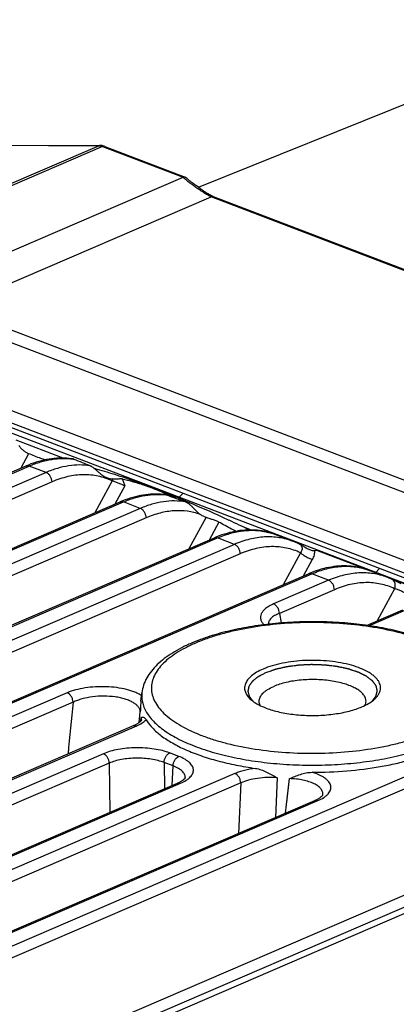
# Model space of a CAD drawing. Header units: millimetres. Extents: x 37 to 570, y 22 to 398.
# Tile 18 of 52: x 157 to 169, y 203 to 234. Entities that reach past the tile are written whole.
import ezdxf

# ---------------------------------------------------------------- set-up
doc = ezdxf.new("R2010")
doc.units = ezdxf.units.MM
doc.header["$LTSCALE"] = 32.67
doc.layers.add('00_COMPONENTS', color=7, linetype='CONTINUOUS')

msp = doc.modelspace()

# ---------------------------------------------------------------- linework, layer by layer
at = {"layer": '00_COMPONENTS', "color": 7}
for p, q in [((162.554, 228.464), (175.403, 233.644)), ((156.204, 229.772), (159.528, 229.756)), ((159.661, 229.73), (162.148, 228.781)), ((154.668, 225.582), (162.081, 228.774)), ((162.298, 228.654), (162.28, 228.669)), ((162.317, 228.64), (162.298, 228.654)), ((162.335, 228.625), (162.317, 228.64)), ((162.353, 228.611), (162.335, 228.625)), ((162.371, 228.598), (162.353, 228.611)), ((162.397, 228.578), (162.371, 228.598)), ((162.422, 228.559), (162.397, 228.578)), ((162.447, 228.541), (162.422, 228.559)), ((162.471, 228.523), (162.447, 228.541)), ((162.494, 228.506), (162.471, 228.523)), ((162.524, 228.485), (162.494, 228.506)), ((162.553, 228.464), (162.524, 228.485)), ((162.581, 228.444), (162.553, 228.464)), ((162.608, 228.426), (162.581, 228.444)), ((162.634, 228.408), (162.608, 228.426)), ((162.659, 228.391), (162.634, 228.408)), ((162.712, 228.355), (162.689, 228.37)), ((162.735, 228.34), (162.712, 228.355)), ((162.756, 228.326), (162.735, 228.34)), ((162.777, 228.312), (162.756, 228.326)), ((162.797, 228.299), (162.777, 228.312)), ((162.817, 228.287), (162.797, 228.299)), ((162.836, 228.275), (162.817, 228.287)), ((162.85, 228.266), (162.836, 228.275)), ((162.863, 228.258), (162.85, 228.266)), ((162.877, 228.25), (162.863, 228.258)), ((162.89, 228.242), (162.877, 228.25)), ((162.903, 228.234), (162.89, 228.242)), ((162.916, 228.227), (162.903, 228.234)), ((162.924, 228.222), (162.916, 228.227)), ((162.932, 228.217), (162.924, 228.222)), ((162.94, 228.213), (162.932, 228.217)), ((162.948, 228.209), (162.94, 228.213)), ((162.955, 228.204), (162.948, 228.209)), ((162.963, 228.2), (162.955, 228.204)), ((162.97, 228.197), (162.963, 228.2)), ((162.977, 228.193), (162.97, 228.197)), ((173.657, 217.215), (154.75, 224.436)), ((175.095, 214.032), (148.566, 224.163)), ((175.156, 213.846), (148.634, 223.975)), ((158.38, 220.097), (156.922, 220.653)), ((122.719, 204.994), (157.229, 219.854)), ((125.628, 203.884), (160.138, 218.743)), ((164.197, 217.875), (163.886, 217.994)), ((128.537, 202.773), (163.047, 217.632)), ((165.683, 217.433), (165.693, 217.429)), ((166.2, 217.249), (171.647, 215.169)), ((168.383, 216.415), (167.826, 216.628)), ((131.446, 201.662), (165.956, 216.521)), ((168.383, 216.415), (168.382, 216.415)), ((168.557, 216.339), (168.54, 216.347)), ((168.588, 216.324), (168.557, 216.339)), ((168.638, 216.3), (168.588, 216.324)), ((168.816, 216.211), (168.638, 216.3)), ((167.747, 214.929), (168.865, 215.41)), ((160.78, 212.589), (160.809, 212.844)), ((141.663, 203.698), (160.549, 211.83)), ((145.782, 203.108), (161.905, 210.051)), ((162.15, 210.225), (162.15, 210.225)), ((166.397, 209.693), (166.397, 209.694)), ((166.397, 209.694), (166.397, 209.694)), ((147.36, 201.424), (166.146, 209.513))]:
    msp.add_line(p, q, dxfattribs=at)
at = {"layer": '00_COMPONENTS', "color": 4}
for p, q in [((159.485, 229.747), (148.135, 224.86)), ((159.59, 229.726), (148.231, 224.835)), ((156.161, 229.763), (159.485, 229.747)), ((159.59, 229.726), (162.081, 228.774)), ((155.532, 224.978), (162.945, 228.171)), ((183.034, 220.499), (162.945, 228.171)), ((148.231, 224.835), (175.031, 214.601)), ((148.134, 224.482), (174.934, 214.247)), ((174.472, 217.292), (155.565, 224.513)), ((157.309, 220.234), (157.064, 219.783)), ((122.818, 204.993), (157.328, 219.853)), ((157.85, 219.654), (157.328, 219.853)), ((157.85, 219.654), (123.339, 204.794)), ((158.032, 219.364), (123.521, 204.504)), ((159.889, 219.393), (159.354, 218.405)), ((160.279, 219.237), (159.973, 218.672)), ((161.933, 218.864), (162.074, 219.005)), ((125.727, 203.882), (160.237, 218.742)), ((160.758, 218.543), (126.248, 203.683)), ((160.758, 218.543), (160.237, 218.742)), ((160.94, 218.253), (126.43, 203.393)), ((162.789, 218.267), (162.263, 217.294)), ((163.185, 218.12), (162.882, 217.561)), ((128.635, 202.772), (163.146, 217.631)), ((163.667, 217.432), (163.146, 217.631)), ((163.667, 217.432), (129.157, 202.572)), ((163.849, 217.142), (129.339, 202.282)), ((165.706, 217.171), (165.172, 216.184)), ((166.07, 216.966), (165.791, 216.45)), ((168.023, 216.553), (168.153, 216.683)), ((131.544, 201.661), (166.054, 216.52)), ((166.576, 216.321), (164.875, 215.589)), ((166.576, 216.321), (166.054, 216.52)), ((166.758, 216.031), (165.057, 215.299)), ((168.615, 216.06), (168.081, 215.073)), ((167.823, 214.918), (168.963, 215.409)), ((165.057, 215.299), (165.109, 215.002)), ((175.302, 212.988), (140.792, 198.129)), ((158.502, 212.844), (138.791, 204.357)), ((175.484, 212.698), (140.974, 197.839)), ((158.684, 212.554), (138.973, 204.067)), ((160.724, 211.928), (160.759, 212.26)), ((160.724, 211.928), (160.759, 212.26)), ((160.779, 211.979), (160.79, 212.085)), ((160.782, 212.009), (160.79, 212.085)), ((141.739, 203.687), (160.648, 211.829)), ((160.779, 211.979), (160.782, 212.009)), ((159.617, 210.961), (143.494, 204.019)), ((161.945, 210.88), (161.666, 210.987)), ((159.799, 210.671), (143.675, 203.729)), ((159.799, 210.671), (159.813, 209.149)), ((161.494, 210.691), (161.502, 209.877)), ((161.773, 210.584), (161.494, 210.691)), ((161.745, 209.982), (161.773, 210.584)), ((163.682, 210.348), (145.246, 202.41)), ((136.791, 192.764), (177.272, 210.195)), ((163.864, 210.058), (145.427, 202.12)), ((145.881, 203.107), (162.004, 210.049)), ((162.15, 210.225), (162.15, 210.226)), ((162.15, 210.225), (162.15, 210.226)), ((163.864, 210.058), (163.793, 208.5)), ((164.986, 210.219), (164.936, 208.992)), ((165.243, 209.124), (165.365, 210.193)), ((165.282, 209.467), (165.365, 210.193)), ((135.69, 191.72), (177.533, 209.737)), ((136.483, 192.261), (177.421, 209.888)), ((147.458, 201.423), (166.244, 209.512))]:
    msp.add_line(p, q, dxfattribs=at)
at = {"layer": '00_COMPONENTS', "color": 7}
for points in [[(162.28, 228.669), (162.261, 228.684), (162.252, 228.692), (162.243, 228.7), (162.233, 228.708), (162.224, 228.716), (162.214, 228.725), (162.204, 228.733), (162.194, 228.742), (162.184, 228.752), (162.174, 228.761), (162.167, 228.768)], [(162.689, 228.37), (162.665, 228.387), (162.659, 228.391)], [(183.106, 220.503), (163.016, 228.175), (163.014, 228.176), (163.011, 228.177), (163.009, 228.178), (163.007, 228.179), (163.004, 228.18), (163.001, 228.181), (162.999, 228.182), (162.996, 228.184), (162.993, 228.185), (162.99, 228.187), (162.987, 228.188), (162.984, 228.19), (162.98, 228.191), (162.977, 228.193)], [(158.681, 220.071), (158.632, 220.078), (158.559, 220.087), (158.484, 220.093), (158.409, 220.097), (158.333, 220.098), (158.256, 220.096), (158.179, 220.093), (158.101, 220.086), (158.023, 220.077), (157.944, 220.066), (157.865, 220.052), (157.785, 220.035), (157.705, 220.016), (157.624, 219.995), (157.543, 219.971), (157.462, 219.944), (157.381, 219.915), (157.3, 219.883), (157.229, 219.854)], [(161.55, 218.966), (161.525, 218.969), (161.452, 218.977), (161.379, 218.983), (161.304, 218.986), (161.229, 218.987), (161.153, 218.985), (161.077, 218.981), (161, 218.974), (160.922, 218.965), (160.844, 218.954), (160.765, 218.94), (160.687, 218.923), (160.607, 218.904), (160.528, 218.882), (160.448, 218.858), (160.368, 218.832), (160.288, 218.803), (160.207, 218.772), (160.138, 218.743)], [(164.917, 217.738), (164.859, 217.759), (164.792, 217.782), (164.723, 217.802), (164.653, 217.819), (164.582, 217.835), (164.511, 217.848), (164.438, 217.858), (164.365, 217.866), (164.291, 217.872), (164.217, 217.875), (164.141, 217.876), (164.065, 217.874), (163.988, 217.87), (163.911, 217.864), (163.833, 217.855), (163.755, 217.843), (163.676, 217.829), (163.597, 217.813), (163.518, 217.793), (163.438, 217.772), (163.358, 217.748), (163.277, 217.721), (163.197, 217.692), (163.116, 217.661), (163.047, 217.632)], [(165.685, 217.432), (165.653, 217.448), (165.611, 217.468), (165.569, 217.487), (165.527, 217.505), (165.484, 217.522), (164.917, 217.738)], [(167.826, 216.628), (167.77, 216.648), (167.702, 216.67), (167.633, 216.69), (167.563, 216.708), (167.492, 216.723), (167.421, 216.736), (167.348, 216.747), (167.275, 216.755), (167.201, 216.761), (167.127, 216.764), (167.051, 216.765), (166.975, 216.764), (166.898, 216.76), (166.821, 216.753), (166.743, 216.744), (166.665, 216.732), (166.586, 216.718), (166.506, 216.702), (166.427, 216.683), (166.347, 216.661), (166.267, 216.637), (166.186, 216.611), (166.106, 216.582), (166.025, 216.55), (165.956, 216.521)], [(168.54, 216.347), (168.515, 216.359), (168.478, 216.376), (168.442, 216.391), (168.405, 216.406), (168.382, 216.415)], [(160.797, 212.008), (160.796, 212.007), (160.796, 212.006), (160.795, 212.004), (160.794, 212.001), (160.792, 211.997), (160.789, 211.993), (160.785, 211.987), (160.781, 211.981), (160.775, 211.975), (160.769, 211.967), (160.761, 211.96), (160.753, 211.952), (160.744, 211.943), (160.733, 211.935), (160.722, 211.926), (160.709, 211.917), (160.695, 211.907), (160.68, 211.898), (160.664, 211.888), (160.647, 211.878), (160.628, 211.868), (160.608, 211.857), (160.586, 211.847), (160.563, 211.836), (160.549, 211.83)], [(162.15, 210.226), (162.15, 210.226), (162.149, 210.225), (162.149, 210.223), (162.148, 210.221), (162.146, 210.218), (162.144, 210.214), (162.141, 210.209), (162.137, 210.204), (162.133, 210.198), (162.128, 210.192), (162.121, 210.185), (162.115, 210.178), (162.107, 210.171), (162.098, 210.163), (162.089, 210.155), (162.078, 210.147), (162.067, 210.139), (162.054, 210.13), (162.041, 210.121), (162.027, 210.112), (162.011, 210.103), (161.995, 210.094), (161.977, 210.085), (161.959, 210.075), (161.939, 210.065), (161.917, 210.056), (161.905, 210.051)], [(166.397, 209.694), (166.396, 209.693), (166.396, 209.691), (166.395, 209.689), (166.393, 209.685), (166.391, 209.681), (166.388, 209.676), (166.384, 209.671), (166.379, 209.664), (166.373, 209.658), (166.366, 209.65), (166.358, 209.642), (166.35, 209.634), (166.34, 209.626), (166.329, 209.617), (166.318, 209.608), (166.305, 209.599), (166.291, 209.59), (166.276, 209.58), (166.26, 209.57), (166.242, 209.56), (166.224, 209.55), (166.204, 209.54), (166.182, 209.529), (166.159, 209.519), (166.146, 209.513)]]:
    msp.add_lwpolyline(points, dxfattribs=at)
at = {"layer": '00_COMPONENTS', "color": 4}
for centre, radius, start, end in [((159.48, 229.456), 0.291, 77.6629, 82.3064), ((158.401, 218.087), 2, 81.2102, 81.9553), ((161.307, 216.958), 2.018, 82.1845, 83.0859), ((164.24, 215.964), 1.899, 71.9754, 72.3673), ((164.241, 215.968), 1.895, 70.5667, 71.9757), ((164.243, 215.974), 1.889, 69.099, 70.5666), ((165.62, 217.304), 0.143, 55.8167, 63.1893), ((165.625, 217.312), 0.134, 47.2878, 55.8017), ((165.63, 217.317), 0.128, 35.5275, 47.2533), ((481.546, 179.97), 324.503, 174.23696, 174.52001)]:
    msp.add_arc(centre, radius, start, end, dxfattribs=at)
at = {"layer": '00_COMPONENTS', "color": 7}
for centre, radius, start, end in [((191.89, 302.791), 89.134, 248.14352, 248.49449), ((206.406, 339.848), 128.933, 249.65568, 249.92835), ((158.132, 211.337), 8.391, 63.6615, 65.6455), ((162.998, 218.89), 0.657, 245.6439, 251.4585), ((143.505, 175.102), 47.488, 64.2544, 65.0954), ((159.255, 202.858), 15.93, 65.9966, 66.1653), ((165.843, 219.546), 2.324, 277.5051, 278.84)]:
    msp.add_arc(centre, radius, start, end, dxfattribs=at)
at = {"layer": '00_COMPONENTS', "color": 4}
for points, knots in [([(159.528, 229.756), (159.524, 229.756), (159.51, 229.755), (159.495, 229.751), (159.485, 229.747)], [0, 0, 0, 0, 0.247393, 1, 1, 1, 1]), ([(159.485, 229.747), (159.488, 229.747), (159.499, 229.746), (159.511, 229.745), (159.519, 229.744)], [0, 0, 0, 0, 0.246945, 1, 1, 1, 1]), ([(159.543, 229.74), (159.547, 229.739), (159.562, 229.736), (159.578, 229.731), (159.59, 229.726)], [0, 0, 0, 0, 0.245116, 1, 1, 1, 1]), ([(159.661, 229.73), (159.65, 229.734), (159.625, 229.738), (159.601, 229.731), (159.59, 229.726)], [0, 0, 0, 0, 0.4761, 1, 1, 1, 1]), ([(162.945, 228.171), (162.936, 228.174), (162.917, 228.183), (162.879, 228.202), (162.833, 228.228), (162.778, 228.261), (162.705, 228.307), (162.614, 228.367), (162.506, 228.441), (162.398, 228.518), (162.309, 228.584), (162.238, 228.639), (162.185, 228.681), (162.141, 228.718), (162.107, 228.749), (162.09, 228.766), (162.081, 228.774)], [0, 0, 0, 0, 0.029335, 0.059056, 0.119164, 0.179852, 0.240947, 0.364065, 0.488227, 0.613391, 0.739703, 0.803423, 0.867685, 0.932814, 0.965968, 1, 1, 1, 1]), ([(162.945, 228.171), (162.957, 228.176), (162.981, 228.182), (163.006, 228.179), (163.017, 228.175)], [0, 0, 0, 0, 0.5239, 1, 1, 1, 1]), ([(157.328, 219.853), (157.442, 219.902), (157.669, 219.985), (158.015, 220.065), (158.352, 220.096), (158.573, 220.083), (158.681, 220.068)], [0, 0, 0, 0, 0.267975, 0.522701, 0.765886, 1, 1, 1, 1]), ([(157.229, 219.854), (157.244, 219.86), (157.278, 219.866), (157.312, 219.859), (157.328, 219.853)], [0, 0, 0, 0, 0.47834, 1, 1, 1, 1]), ([(159.214, 219.862), (159.104, 219.878), (158.88, 219.893), (158.538, 219.864), (158.19, 219.785), (157.963, 219.702), (157.85, 219.654)], [0, 0, 0, 0, 0.23721, 0.481378, 0.735014, 1, 1, 1, 1]), ([(158.032, 219.364), (158.031, 219.394), (158.019, 219.457), (157.98, 219.542), (157.923, 219.612), (157.875, 219.644), (157.85, 219.654)], [0, 0, 0, 0, 0.257141, 0.522896, 0.776037, 1, 1, 1, 1]), ([(159.889, 219.393), (159.82, 219.425), (159.679, 219.482), (159.458, 219.543), (159.23, 219.578), (158.914, 219.59), (158.505, 219.537), (158.188, 219.431), (158.032, 219.364)], [0, 0, 0, 0, 0.11909, 0.238177, 0.358203, 0.480069, 0.732157, 1, 1, 1, 1]), ([(159.905, 219.452), (159.905, 219.447), (159.9, 219.427), (159.894, 219.407), (159.889, 219.393)], [0, 0, 0, 0, 0.247863, 1, 1, 1, 1]), ([(160.279, 219.237), (160.247, 219.25), (160.18, 219.279), (160.08, 219.325), (159.995, 219.36), (159.931, 219.382), (159.902, 219.39), (159.889, 219.393)], [0, 0, 0, 0, 0.245486, 0.522011, 0.786228, 0.901213, 1, 1, 1, 1]), ([(160.237, 218.742), (160.347, 218.789), (160.567, 218.871), (160.902, 218.95), (161.23, 218.984), (161.445, 218.975), (161.55, 218.962)], [0, 0, 0, 0, 0.267532, 0.522216, 0.765618, 1, 1, 1, 1]), ([(162.157, 218.746), (162.046, 218.764), (161.816, 218.782), (161.465, 218.756), (161.108, 218.678), (160.875, 218.593), (160.758, 218.543)], [0, 0, 0, 0, 0.237094, 0.481111, 0.73474, 1, 1, 1, 1]), ([(160.138, 218.743), (160.153, 218.749), (160.187, 218.756), (160.221, 218.748), (160.237, 218.742)], [0, 0, 0, 0, 0.47834, 1, 1, 1, 1]), ([(160.94, 218.253), (160.939, 218.283), (160.928, 218.346), (160.889, 218.431), (160.832, 218.501), (160.783, 218.533), (160.758, 218.543)], [0, 0, 0, 0, 0.257141, 0.522896, 0.776037, 1, 1, 1, 1]), ([(162.61, 218.359), (162.482, 218.404), (162.214, 218.468), (161.794, 218.48), (161.362, 218.41), (161.08, 218.313), (160.94, 218.253)], [0, 0, 0, 0, 0.237062, 0.479572, 0.732616, 1, 1, 1, 1]), ([(163.146, 217.631), (163.288, 217.692), (163.571, 217.792), (164.004, 217.87), (164.422, 217.869), (164.689, 217.814), (164.815, 217.774)], [0, 0, 0, 0, 0.271112, 0.525758, 0.767155, 1, 1, 1, 1]), ([(163.047, 217.632), (163.062, 217.638), (163.096, 217.645), (163.129, 217.637), (163.146, 217.631)], [0, 0, 0, 0, 0.47834, 1, 1, 1, 1]), ([(165.474, 217.526), (165.337, 217.578), (165.048, 217.654), (164.593, 217.674), (164.125, 217.602), (163.819, 217.497), (163.667, 217.432)], [0, 0, 0, 0, 0.237108, 0.479372, 0.732297, 1, 1, 1, 1]), ([(163.849, 217.142), (163.848, 217.173), (163.837, 217.235), (163.798, 217.32), (163.741, 217.39), (163.692, 217.422), (163.667, 217.432)], [0, 0, 0, 0, 0.257141, 0.522896, 0.776037, 1, 1, 1, 1]), ([(165.706, 217.171), (165.638, 217.204), (165.496, 217.261), (165.275, 217.321), (165.047, 217.356), (164.732, 217.368), (164.322, 217.316), (164.006, 217.209), (163.849, 217.142)], [0, 0, 0, 0, 0.119087, 0.238172, 0.358199, 0.480067, 0.732157, 1, 1, 1, 1]), ([(165.733, 217.391), (165.744, 217.377), (165.758, 217.342), (165.759, 217.284), (165.741, 217.225), (165.719, 217.189), (165.706, 217.171)], [0, 0, 0, 0, 0.224206, 0.461886, 0.720543, 1, 1, 1, 1]), ([(166.146, 217.241), (166.146, 217.195), (166.131, 217.099), (166.094, 217.01), (166.07, 216.966)], [0, 0, 0, 0, 0.484575, 1, 1, 1, 1]), ([(165.706, 217.171), (165.717, 217.162), (165.741, 217.142), (165.796, 217.103), (165.874, 217.055), (165.971, 217.005), (166.038, 216.977), (166.07, 216.966)], [0, 0, 0, 0, 0.101755, 0.219076, 0.483741, 0.756923, 1, 1, 1, 1]), ([(166.054, 216.52), (166.206, 216.585), (166.508, 216.69), (166.97, 216.765), (167.413, 216.75), (167.694, 216.678), (167.826, 216.628)], [0, 0, 0, 0, 0.271922, 0.526352, 0.767163, 1, 1, 1, 1]), ([(165.956, 216.521), (165.971, 216.528), (166.005, 216.534), (166.038, 216.526), (166.054, 216.52)], [0, 0, 0, 0, 0.47834, 1, 1, 1, 1]), ([(168.382, 216.415), (168.246, 216.467), (167.957, 216.543), (167.502, 216.563), (167.034, 216.491), (166.728, 216.386), (166.576, 216.321)], [0, 0, 0, 0, 0.237108, 0.479372, 0.732297, 1, 1, 1, 1]), ([(166.758, 216.031), (166.757, 216.062), (166.746, 216.124), (166.707, 216.209), (166.65, 216.279), (166.601, 216.311), (166.576, 216.321)], [0, 0, 0, 0, 0.257141, 0.522896, 0.776037, 1, 1, 1, 1]), ([(168.615, 216.06), (168.626, 216.088), (168.64, 216.146), (168.634, 216.232), (168.606, 216.294), (168.571, 216.329), (168.551, 216.342), (168.54, 216.347)], [0, 0, 0, 0, 0.279471, 0.541172, 0.778738, 0.890632, 1, 1, 1, 1]), ([(168.615, 216.06), (168.546, 216.093), (168.405, 216.15), (168.184, 216.21), (167.956, 216.245), (167.641, 216.257), (167.231, 216.205), (166.915, 216.099), (166.758, 216.031)], [0, 0, 0, 0, 0.119087, 0.238172, 0.358198, 0.480066, 0.732155, 1, 1, 1, 1]), ([(169.005, 215.904), (168.974, 215.917), (168.906, 215.947), (168.806, 215.992), (168.721, 216.028), (168.658, 216.049), (168.629, 216.057), (168.615, 216.06)], [0, 0, 0, 0, 0.2455, 0.52204, 0.786238, 0.901214, 1, 1, 1, 1]), ([(164.875, 215.589), (164.829, 215.569), (164.745, 215.528), (164.634, 215.455), (164.549, 215.376), (164.492, 215.291), (164.47, 215.216), (164.47, 215.157), (164.48, 215.098), (164.515, 215.024), (164.56, 214.973), (164.585, 214.949)], [0, 0, 0, 0, 0.172302, 0.32415, 0.45579, 0.569709, 0.671645, 0.721097, 0.771164, 0.877799, 1, 1, 1, 1]), ([(165.057, 215.299), (165.056, 215.329), (165.045, 215.392), (165.006, 215.477), (164.949, 215.547), (164.9, 215.579), (164.875, 215.589)], [0, 0, 0, 0, 0.257141, 0.522896, 0.776037, 1, 1, 1, 1]), ([(165.057, 215.299), (165.006, 215.279), (164.933, 215.246), (164.849, 215.192), (164.799, 215.15), (164.76, 215.106), (164.733, 215.06), (164.718, 215.013), (164.717, 214.98), (164.718, 214.965)], [0, 0, 0, 0, 0.325822, 0.467281, 0.594526, 0.708618, 0.811695, 0.907233, 1, 1, 1, 1]), ([(169.703, 211.613), (169.81, 211.659), (170.014, 211.755), (170.295, 211.917), (170.535, 212.089), (170.734, 212.271), (170.888, 212.46), (170.996, 212.656), (171.057, 212.857), (171.067, 213.06), (171.027, 213.262), (170.938, 213.46), (170.803, 213.652), (170.622, 213.837), (170.399, 214.013), (170.135, 214.178), (169.832, 214.333), (169.493, 214.475), (169.122, 214.602), (168.576, 214.755), (167.837, 214.901), (166.904, 215.001), (165.939, 215.027), (164.98, 214.977), (164.203, 214.873), (163.614, 214.751), (163.202, 214.645), (162.819, 214.523), (162.576, 214.429), (162.46, 214.379)], [0, 0, 0, 0, 0.030614, 0.058787, 0.084482, 0.107758, 0.128808, 0.147988, 0.165849, 0.183123, 0.200638, 0.219183, 0.23939, 0.261696, 0.286356, 0.313483, 0.343077, 0.375056, 0.409271, 0.445522, 0.523121, 0.605617, 0.690433, 0.774855, 0.85619, 0.894916, 0.931957, 0.967057, 1, 1, 1, 1]), ([(162.46, 214.379), (162.352, 214.332), (162.148, 214.236), (161.868, 214.074), (161.627, 213.902), (161.429, 213.721), (161.274, 213.531), (161.166, 213.336), (161.106, 213.135), (161.095, 212.931), (161.135, 212.729), (161.224, 212.531), (161.36, 212.339), (161.54, 212.155), (161.764, 211.979), (162.028, 211.813), (162.331, 211.659), (162.669, 211.517), (163.041, 211.389), (163.587, 211.236), (164.326, 211.091), (165.259, 210.99), (166.223, 210.964), (167.183, 211.014), (167.96, 211.119), (168.549, 211.24), (168.96, 211.346), (169.344, 211.469), (169.587, 211.563), (169.703, 211.613)], [0, 0, 0, 0, 0.030614, 0.058787, 0.084482, 0.107758, 0.128808, 0.147988, 0.165849, 0.183123, 0.200638, 0.219183, 0.23939, 0.261696, 0.286356, 0.313483, 0.343077, 0.375056, 0.409271, 0.445522, 0.523121, 0.605617, 0.690433, 0.774855, 0.85619, 0.894916, 0.931957, 0.967057, 1, 1, 1, 1]), ([(167.915, 212.583), (167.924, 212.594), (167.942, 212.616), (167.964, 212.644), (167.982, 212.666), (167.995, 212.683), (168.006, 212.697), (168.015, 212.708), (168.021, 212.715), (168.025, 212.721), (168.028, 212.725), (168.032, 212.729), (168.034, 212.733), (168.036, 212.735), (168.037, 212.736), (168.037, 212.738), (168.038, 212.74), (168.039, 212.743), (168.04, 212.747), (168.041, 212.752), (168.043, 212.76), (168.047, 212.771), (168.051, 212.786), (168.056, 212.804), (168.06, 212.821), (168.065, 212.839), (168.069, 212.853), (168.073, 212.865), (168.075, 212.874), (168.077, 212.881), (168.079, 212.887), (168.08, 212.89), (168.08, 212.893), (168.081, 212.894), (168.081, 212.895), (168.081, 212.896), (168.081, 212.897), (168.081, 212.898), (168.08, 212.901), (168.079, 212.904), (168.078, 212.91), (168.077, 212.917), (168.074, 212.929), (168.071, 212.944), (168.066, 212.967), (168.061, 212.991), (168.056, 213.011), (168.054, 213.023), (168.052, 213.032), (168.05, 213.039), (168.049, 213.045), (168.048, 213.049), (168.047, 213.053), (168.047, 213.055), (168.047, 213.057), (168.045, 213.058), (168.044, 213.06), (168.042, 213.063), (168.04, 213.066), (168.037, 213.071), (168.032, 213.076), (168.025, 213.086), (168.015, 213.1), (168.003, 213.117), (167.991, 213.134), (167.978, 213.151), (167.966, 213.168), (167.956, 213.182), (167.949, 213.192), (167.945, 213.197), (167.942, 213.201), (167.939, 213.205), (167.937, 213.208), (167.936, 213.21), (167.935, 213.211), (167.933, 213.212), (167.93, 213.215), (167.926, 213.218), (167.921, 213.222), (167.914, 213.227), (167.905, 213.234), (167.895, 213.242), (167.881, 213.252), (167.857, 213.271), (167.829, 213.292), (167.802, 213.313), (167.784, 213.326), (167.771, 213.337), (167.762, 213.343), (167.755, 213.348), (167.751, 213.352), (167.748, 213.354), (167.746, 213.355), (167.745, 213.356), (167.744, 213.357), (167.741, 213.358), (167.736, 213.36), (167.731, 213.363), (167.721, 213.368), (167.71, 213.373), (167.696, 213.38), (167.678, 213.389), (167.655, 213.401), (167.627, 213.414), (167.6, 213.428), (167.572, 213.441), (167.549, 213.453), (167.531, 213.462), (167.517, 213.468), (167.507, 213.474), (167.5, 213.477), (167.496, 213.479), (167.493, 213.48), (167.491, 213.481), (167.488, 213.482), (167.484, 213.483), (167.479, 213.485), (167.469, 213.488), (167.455, 213.493), (167.438, 213.498), (167.416, 213.506), (167.376, 213.519), (167.331, 213.534), (167.286, 213.548), (167.258, 213.558), (167.236, 213.565), (167.222, 213.57), (167.211, 213.573), (167.202, 213.576), (167.195, 213.578), (167.19, 213.58), (167.188, 213.581), (167.186, 213.582), (167.183, 213.582), (167.18, 213.583), (167.174, 213.584), (167.166, 213.586), (167.157, 213.588), (167.144, 213.591), (167.128, 213.594), (167.102, 213.599), (167.07, 213.606), (167.019, 213.617), (166.968, 213.628), (166.923, 213.638), (166.897, 213.643), (166.878, 213.647), (166.862, 213.651), (166.849, 213.653), (166.841, 213.655), (166.835, 213.656), (166.828, 213.657), (166.816, 213.659), (166.798, 213.661), (166.778, 213.663), (166.75, 213.667), (166.701, 213.672), (166.646, 213.679), (166.59, 213.685), (166.555, 213.69), (166.527, 213.693), (166.507, 213.695), (166.486, 213.698), (166.47, 213.7), (166.46, 213.701), (166.453, 213.702), (166.444, 213.702), (166.433, 213.702), (166.418, 213.703), (166.399, 213.703), (166.37, 213.704), (166.333, 213.706), (166.275, 213.708), (166.216, 213.71), (166.157, 213.712), (166.121, 213.713), (166.091, 213.714), (166.073, 213.715), (166.06, 213.715), (166.054, 213.715), (166.05, 213.715), (166.044, 213.715), (166.036, 213.715), (166.022, 213.714), (166.004, 213.713), (165.975, 213.712), (165.939, 213.71), (165.896, 213.708), (165.853, 213.706), (165.81, 213.704), (165.767, 213.702), (165.731, 213.7), (165.702, 213.699), (165.684, 213.698), (165.669, 213.697), (165.661, 213.697), (165.656, 213.697), (165.653, 213.696), (165.646, 213.695), (165.634, 213.694), (165.617, 213.691), (165.59, 213.688), (165.555, 213.683), (165.5, 213.676), (165.445, 213.669), (165.39, 213.661), (165.355, 213.657), (165.328, 213.653), (165.311, 213.651), (165.297, 213.649), (165.287, 213.647), (165.278, 213.646), (165.272, 213.645), (165.265, 213.644), (165.257, 213.642), (165.245, 213.639), (165.229, 213.635), (165.21, 213.631), (165.185, 213.625), (165.153, 213.618), (165.115, 213.609), (165.078, 213.6), (165.04, 213.592), (165.008, 213.585), (164.983, 213.579), (164.964, 213.574), (164.95, 213.571), (164.94, 213.569), (164.936, 213.568), (164.931, 213.567), (164.926, 213.565), (164.918, 213.562), (164.907, 213.558), (164.894, 213.554), (164.877, 213.548), (164.855, 213.54), (164.827, 213.53), (164.794, 213.518), (164.749, 213.503), (164.694, 213.483), (164.649, 213.468), (164.627, 213.46)], [0, 0, 0, 0, 0.015625, 0.03125, 0.039062, 0.046875, 0.054688, 0.058594, 0.0625, 0.064453, 0.066406, 0.068359, 0.070312, 0.070801, 0.071289, 0.072266, 0.073242, 0.074219, 0.076172, 0.078125, 0.082031, 0.085938, 0.09375, 0.101562, 0.109375, 0.117188, 0.125, 0.128906, 0.132812, 0.136719, 0.138672, 0.140625, 0.141602, 0.14209, 0.142578, 0.142822, 0.143066, 0.143555, 0.144531, 0.146484, 0.148438, 0.152344, 0.15625, 0.164062, 0.171875, 0.1875, 0.195312, 0.199219, 0.203125, 0.207031, 0.208984, 0.210938, 0.212891, 0.213867, 0.214355, 0.214844, 0.21582, 0.216797, 0.21875, 0.220703, 0.222656, 0.226562, 0.234375, 0.242188, 0.25, 0.257812, 0.265625, 0.273438, 0.277344, 0.279297, 0.28125, 0.283203, 0.28418, 0.285156, 0.285645, 0.286133, 0.287109, 0.289062, 0.291016, 0.292969, 0.296875, 0.300781, 0.304688, 0.3125, 0.328125, 0.335938, 0.34375, 0.347656, 0.351562, 0.353516, 0.355469, 0.356445, 0.356934, 0.357178, 0.357422, 0.358398, 0.359375, 0.361328, 0.363281, 0.367188, 0.371094, 0.375, 0.382812, 0.390625, 0.398438, 0.40625, 0.414062, 0.417969, 0.421875, 0.425781, 0.426758, 0.427734, 0.428711, 0.429199, 0.429688, 0.430664, 0.431641, 0.433594, 0.4375, 0.441406, 0.445312, 0.453125, 0.46875, 0.476562, 0.484375, 0.488281, 0.492188, 0.494141, 0.496094, 0.498047, 0.499023, 0.499512, 0.5, 0.500488, 0.500977, 0.501953, 0.503906, 0.505859, 0.507812, 0.511719, 0.515625, 0.523438, 0.53125, 0.546875, 0.554688, 0.558594, 0.5625, 0.566406, 0.568359, 0.570312, 0.571289, 0.572266, 0.574219, 0.578125, 0.582031, 0.585938, 0.59375, 0.609375, 0.617188, 0.625, 0.628906, 0.632812, 0.636719, 0.640625, 0.641602, 0.642578, 0.644531, 0.646484, 0.648438, 0.652344, 0.65625, 0.664062, 0.671875, 0.6875, 0.695312, 0.703125, 0.707031, 0.710938, 0.712891, 0.713867, 0.714355, 0.714844, 0.716797, 0.71875, 0.722656, 0.726562, 0.734375, 0.742188, 0.75, 0.757812, 0.765625, 0.773438, 0.777344, 0.78125, 0.783203, 0.785156, 0.785645, 0.786133, 0.787109, 0.789062, 0.792969, 0.796875, 0.804688, 0.8125, 0.828125, 0.835938, 0.84375, 0.847656, 0.851562, 0.853516, 0.855469, 0.857422, 0.858398, 0.859375, 0.861328, 0.863281, 0.867188, 0.871094, 0.875, 0.882812, 0.890625, 0.898438, 0.90625, 0.914062, 0.917969, 0.921875, 0.925781, 0.926758, 0.927734, 0.928711, 0.929688, 0.931641, 0.933594, 0.9375, 0.941406, 0.945312, 0.953125, 0.960938, 0.96875, 0.984375, 1, 1, 1, 1]), ([(164.627, 213.46), (164.598, 213.444), (164.553, 213.421), (164.502, 213.394), (164.473, 213.379), (164.451, 213.368), (164.432, 213.358), (164.417, 213.35), (164.408, 213.345), (164.401, 213.342), (164.396, 213.339), (164.393, 213.338), (164.391, 213.337), (164.39, 213.335), (164.388, 213.334), (164.384, 213.331), (164.378, 213.326), (164.37, 213.319), (164.362, 213.312), (164.351, 213.304), (164.331, 213.288), (164.304, 213.266), (164.276, 213.244), (164.257, 213.228), (164.246, 213.22), (164.238, 213.213), (164.231, 213.207), (164.226, 213.203), (164.222, 213.2), (164.219, 213.198), (164.218, 213.197), (164.216, 213.196), (164.215, 213.194), (164.214, 213.192), (164.212, 213.189), (164.209, 213.185), (164.205, 213.179), (164.198, 213.169), (164.19, 213.157), (164.18, 213.143), (164.17, 213.128), (164.16, 213.114), (164.151, 213.1), (164.141, 213.086), (164.133, 213.074), (164.126, 213.064), (164.122, 213.058), (164.119, 213.053), (164.116, 213.05), (164.114, 213.047), (164.113, 213.045), (164.112, 213.044), (164.111, 213.043), (164.111, 213.042), (164.111, 213.041), (164.111, 213.038), (164.11, 213.035), (164.109, 213.032), (164.108, 213.027), (164.107, 213.021), (164.105, 213.011), (164.103, 212.999), (164.1, 212.984), (164.098, 212.97), (164.095, 212.955), (164.092, 212.941), (164.089, 212.926), (164.087, 212.914), (164.085, 212.905), (164.084, 212.898), (164.083, 212.894), (164.082, 212.891), (164.082, 212.889), (164.082, 212.887), (164.082, 212.886), (164.083, 212.885), (164.083, 212.882), (164.084, 212.879), (164.086, 212.874), (164.087, 212.868), (164.089, 212.861), (164.092, 212.851), (164.097, 212.834), (164.104, 212.809), (164.111, 212.784), (164.116, 212.767), (164.119, 212.757), (164.121, 212.75), (164.123, 212.744), (164.124, 212.739), (164.125, 212.736), (164.126, 212.733), (164.127, 212.732), (164.127, 212.731), (164.128, 212.73), (164.129, 212.727), (164.132, 212.724), (164.135, 212.72), (164.14, 212.714), (164.148, 212.704), (164.157, 212.693), (164.168, 212.678), (164.183, 212.659), (164.202, 212.636), (164.225, 212.607), (164.24, 212.588), (164.247, 212.579)], [0, 0, 0, 0, 0.0625, 0.09375, 0.109375, 0.125, 0.140625, 0.148438, 0.15625, 0.160156, 0.164062, 0.166016, 0.166992, 0.167969, 0.169922, 0.171875, 0.179688, 0.1875, 0.195312, 0.203125, 0.21875, 0.25, 0.28125, 0.296875, 0.304688, 0.3125, 0.320312, 0.324219, 0.328125, 0.330078, 0.332031, 0.333008, 0.333984, 0.335938, 0.339844, 0.34375, 0.351562, 0.359375, 0.375, 0.390625, 0.40625, 0.421875, 0.4375, 0.453125, 0.46875, 0.476562, 0.484375, 0.488281, 0.492188, 0.496094, 0.498047, 0.499023, 0.5, 0.500977, 0.501953, 0.503906, 0.507812, 0.511719, 0.515625, 0.523438, 0.53125, 0.546875, 0.5625, 0.578125, 0.59375, 0.609375, 0.625, 0.640625, 0.648438, 0.65625, 0.660156, 0.664062, 0.666016, 0.666992, 0.667969, 0.669922, 0.671875, 0.675781, 0.679688, 0.6875, 0.695312, 0.703125, 0.71875, 0.75, 0.78125, 0.796875, 0.804688, 0.8125, 0.820312, 0.824219, 0.828125, 0.830078, 0.832031, 0.833008, 0.833984, 0.835938, 0.839844, 0.84375, 0.851562, 0.859375, 0.875, 0.890625, 0.90625, 0.9375, 0.96875, 1, 1, 1, 1]), ([(160.799, 212.755), (160.769, 212.775), (160.702, 212.814), (160.549, 212.884), (160.326, 212.954), (160.028, 213.01), (159.706, 213.037), (159.378, 213.034), (159.059, 213.001), (158.766, 212.94), (158.584, 212.88), (158.502, 212.844)], [0, 0, 0, 0, 0.046321, 0.09744, 0.212792, 0.342297, 0.480526, 0.621327, 0.758494, 0.886309, 1, 1, 1, 1]), ([(158.684, 212.554), (158.683, 212.585), (158.671, 212.648), (158.632, 212.733), (158.576, 212.802), (158.527, 212.835), (158.502, 212.844)], [0, 0, 0, 0, 0.257141, 0.522896, 0.776037, 1, 1, 1, 1]), ([(160.759, 212.26), (160.757, 212.286), (160.744, 212.34), (160.698, 212.416), (160.628, 212.485), (160.536, 212.549), (160.422, 212.605), (160.29, 212.653), (160.142, 212.692), (159.924, 212.73), (159.636, 212.749), (159.292, 212.728), (159.016, 212.675), (158.817, 212.612), (158.726, 212.575), (158.684, 212.554)], [0, 0, 0, 0, 0.034258, 0.071686, 0.1143, 0.163171, 0.218586, 0.280252, 0.347455, 0.419181, 0.571103, 0.725321, 0.871208, 0.938204, 1, 1, 1, 1]), ([(160.809, 212.844), (160.803, 212.79), (160.801, 212.681), (160.828, 212.516), (160.887, 212.353), (160.976, 212.194), (161.095, 212.038), (161.242, 211.886), (161.416, 211.74), (161.617, 211.6), (161.844, 211.466), (162.189, 211.293), (162.676, 211.101), (163.322, 210.913), (164.031, 210.767), (164.786, 210.665), (165.571, 210.611), (166.367, 210.605), (167.157, 210.647), (167.923, 210.737), (168.646, 210.872), (169.311, 211.05), (169.726, 211.201), (169.92, 211.284)], [0, 0, 0, 0, 0.016091, 0.032364, 0.049265, 0.067182, 0.086421, 0.107202, 0.129668, 0.153897, 0.179916, 0.207708, 0.268364, 0.335176, 0.407114, 0.482925, 0.561209, 0.640474, 0.719197, 0.795872, 0.869065, 0.937476, 1, 1, 1, 1]), ([(160.797, 212.007), (160.799, 212.027), (160.798, 212.053), (160.792, 212.078), (160.79, 212.085)], [0, 0, 0, 0, 0.746887, 1, 1, 1, 1]), ([(160.549, 211.83), (160.564, 211.836), (160.598, 211.843), (160.632, 211.835), (160.648, 211.829)], [0, 0, 0, 0, 0.478341, 1, 1, 1, 1]), ([(160.648, 211.829), (160.705, 211.853), (160.808, 211.905), (160.901, 211.975), (160.938, 212.012)], [0, 0, 0, 0, 0.542494, 1, 1, 1, 1]), ([(161.666, 210.987), (161.592, 211.015), (161.434, 211.063), (161.182, 211.113), (160.91, 211.142), (160.629, 211.15), (160.35, 211.135), (160.083, 211.099), (159.838, 211.044), (159.686, 210.991), (159.617, 210.961)], [0, 0, 0, 0, 0.11272, 0.236898, 0.368917, 0.504655, 0.639765, 0.769936, 0.891154, 1, 1, 1, 1]), ([(159.799, 210.671), (159.798, 210.702), (159.786, 210.764), (159.747, 210.85), (159.691, 210.919), (159.642, 210.952), (159.617, 210.961)], [0, 0, 0, 0, 0.257141, 0.522896, 0.776037, 1, 1, 1, 1]), ([(161.494, 210.691), (161.495, 210.721), (161.505, 210.784), (161.542, 210.871), (161.595, 210.942), (161.642, 210.977), (161.666, 210.987)], [0, 0, 0, 0, 0.25962, 0.527584, 0.780407, 1, 1, 1, 1]), ([(161.773, 210.584), (161.774, 210.615), (161.784, 210.678), (161.821, 210.764), (161.874, 210.836), (161.921, 210.87), (161.945, 210.88)], [0, 0, 0, 0, 0.25962, 0.527584, 0.780407, 1, 1, 1, 1]), ([(162.004, 210.049), (162.064, 210.075), (162.149, 210.118), (162.246, 210.188), (162.304, 210.241), (162.349, 210.296), (162.381, 210.353), (162.398, 210.412), (162.401, 210.471), (162.39, 210.53), (162.364, 210.587), (162.324, 210.643), (162.272, 210.697), (162.207, 210.748), (162.099, 210.815), (162.009, 210.856), (161.945, 210.88)], [0, 0, 0, 0, 0.156635, 0.225157, 0.28723, 0.343363, 0.394507, 0.442132, 0.488195, 0.534907, 0.58437, 0.63827, 0.697769, 0.763548, 0.835904, 1, 1, 1, 1]), ([(161.494, 210.691), (161.434, 210.714), (161.303, 210.755), (161.094, 210.798), (160.869, 210.823), (160.637, 210.829), (160.406, 210.818), (160.185, 210.788), (159.982, 210.741), (159.856, 210.696), (159.799, 210.671)], [0, 0, 0, 0, 0.112877, 0.237091, 0.369065, 0.504716, 0.639731, 0.769832, 0.891047, 1, 1, 1, 1]), ([(162.15, 210.226), (162.15, 210.243), (162.147, 210.278), (162.129, 210.328), (162.098, 210.378), (162.055, 210.425), (162, 210.469), (161.908, 210.528), (161.829, 210.563), (161.773, 210.584)], [0, 0, 0, 0, 0.091731, 0.187346, 0.291078, 0.405959, 0.533821, 0.675515, 1, 1, 1, 1]), ([(164.318, 210.509), (164.203, 210.495), (164.035, 210.465), (163.824, 210.404), (163.728, 210.368), (163.682, 210.348)], [0, 0, 0, 0, 0.531401, 0.775013, 1, 1, 1, 1]), ([(163.864, 210.058), (163.863, 210.089), (163.852, 210.152), (163.813, 210.237), (163.756, 210.306), (163.707, 210.339), (163.682, 210.348)], [0, 0, 0, 0, 0.257141, 0.522896, 0.776037, 1, 1, 1, 1]), ([(166.244, 209.512), (166.309, 209.54), (166.399, 209.586), (166.502, 209.662), (166.562, 209.719), (166.606, 209.779), (166.636, 209.841), (166.648, 209.905), (166.644, 209.969), (166.623, 210.031), (166.586, 210.092), (166.533, 210.151), (166.465, 210.206), (166.383, 210.259), (166.252, 210.326), (166.143, 210.365), (166.066, 210.388)], [0, 0, 0, 0, 0.150994, 0.21648, 0.275411, 0.328407, 0.37664, 0.42191, 0.466545, 0.513022, 0.563494, 0.619514, 0.682019, 0.751434, 0.827794, 1, 1, 1, 1]), ([(161.905, 210.051), (161.92, 210.057), (161.954, 210.063), (161.988, 210.056), (162.004, 210.049)], [0, 0, 0, 0, 0.478341, 1, 1, 1, 1]), ([(164.986, 210.219), (164.885, 210.227), (164.682, 210.232), (164.385, 210.207), (164.11, 210.152), (163.94, 210.093), (163.864, 210.058)], [0, 0, 0, 0, 0.267278, 0.531974, 0.780174, 1, 1, 1, 1]), ([(166.397, 209.694), (166.399, 209.709), (166.4, 209.741), (166.39, 209.788), (166.37, 209.835), (166.34, 209.879), (166.3, 209.922), (166.231, 209.979), (166.121, 210.042), (165.963, 210.103), (165.78, 210.15), (165.578, 210.181), (165.437, 210.191), (165.365, 210.193)], [0, 0, 0, 0, 0.037641, 0.075638, 0.115428, 0.158223, 0.20492, 0.256097, 0.372741, 0.508341, 0.660632, 0.82599, 1, 1, 1, 1]), ([(166.146, 209.513), (166.16, 209.519), (166.194, 209.526), (166.228, 209.518), (166.244, 209.512)], [0, 0, 0, 0, 0.478341, 1, 1, 1, 1])]:
    msp.add_open_spline(points, degree=3, knots=knots, dxfattribs=at)
at = {"layer": '00_COMPONENTS', "color": 7}
for points, knots in [([(159.661, 229.73), (159.651, 229.734), (159.608, 229.749), (159.562, 229.756), (159.528, 229.756)], [0, 0, 0, 0, 0.251688, 1, 1, 1, 1]), ([(162.081, 228.774), (162.093, 228.779), (162.115, 228.786), (162.138, 228.784), (162.148, 228.781)], [0, 0, 0, 0, 0.547906, 1, 1, 1, 1]), ([(157.001, 220.498), (157.017, 220.47), (157.058, 220.413), (157.133, 220.34), (157.219, 220.279), (157.279, 220.247), (157.309, 220.234)], [0, 0, 0, 0, 0.238682, 0.502688, 0.766658, 1, 1, 1, 1]), ([(157.818, 220.042), (157.775, 220.056), (157.603, 220.115), (157.433, 220.18), (157.309, 220.234)], [0, 0, 0, 0, 0.251357, 1, 1, 1, 1]), ([(158.681, 220.071), (158.683, 220.071), (158.692, 220.069), (158.7, 220.066), (158.706, 220.064)], [0, 0, 0, 0, 0.226019, 1, 1, 1, 1]), ([(159.214, 219.862), (159.227, 219.857), (159.256, 219.842), (159.31, 219.803), (159.373, 219.749), (159.443, 219.685), (159.508, 219.628), (159.57, 219.579), (159.65, 219.526), (159.714, 219.496), (159.757, 219.481)], [0, 0, 0, 0, 0.066361, 0.142782, 0.298612, 0.441242, 0.569027, 0.685448, 0.79424, 1, 1, 1, 1]), ([(162.166, 218.767), (161.907, 218.876), (161.405, 219.08), (160.673, 219.354), (159.994, 219.585), (159.556, 219.715), (159.347, 219.771)], [0, 0, 0, 0, 0.281132, 0.5429, 0.783151, 1, 1, 1, 1]), ([(159.757, 219.481), (159.77, 219.477), (159.818, 219.463), (159.868, 219.454), (159.905, 219.452)], [0, 0, 0, 0, 0.254182, 1, 1, 1, 1]), ([(160.185, 219.463), (160.18, 219.461), (160.169, 219.459), (160.153, 219.456), (160.135, 219.453), (160.11, 219.451), (160.078, 219.449), (160.028, 219.448), (159.971, 219.448), (159.926, 219.45), (159.905, 219.452)], [0, 0, 0, 0, 0.055598, 0.116968, 0.181598, 0.248739, 0.385198, 0.520965, 0.778313, 1, 1, 1, 1]), ([(160.185, 219.462), (160.307, 219.432), (160.549, 219.368), (160.905, 219.256), (161.254, 219.128), (161.48, 219.032), (161.592, 218.981)], [0, 0, 0, 0, 0.252858, 0.503809, 0.752811, 1, 1, 1, 1]), ([(160.185, 219.462), (160.209, 219.43), (160.246, 219.356), (160.268, 219.277), (160.279, 219.237)], [0, 0, 0, 0, 0.491343, 1, 1, 1, 1]), ([(161.55, 218.966), (161.553, 218.966), (161.563, 218.964), (161.574, 218.961), (161.581, 218.958)], [0, 0, 0, 0, 0.22651, 1, 1, 1, 1]), ([(163.503, 218.174), (163.389, 218.227), (162.946, 218.43), (162.499, 218.626), (162.166, 218.767)], [0, 0, 0, 0, 0.257297, 1, 1, 1, 1]), ([(162.157, 218.746), (162.17, 218.741), (162.195, 218.729), (162.244, 218.699), (162.3, 218.653), (162.361, 218.595), (162.431, 218.522), (162.51, 218.44), (162.576, 218.383), (162.61, 218.359)], [0, 0, 0, 0, 0.066652, 0.139196, 0.287916, 0.430262, 0.561946, 0.795008, 1, 1, 1, 1]), ([(162.727, 218.291), (162.717, 218.296), (162.676, 218.315), (162.637, 218.339), (162.61, 218.359)], [0, 0, 0, 0, 0.24814, 1, 1, 1, 1]), ([(162.789, 218.267), (162.818, 218.257), (162.882, 218.238), (162.984, 218.206), (163.088, 218.169), (163.155, 218.137), (163.185, 218.12)], [0, 0, 0, 0, 0.214364, 0.478272, 0.755365, 1, 1, 1, 1]), ([(163.711, 217.835), (163.667, 217.858), (163.49, 217.95), (163.315, 218.047), (163.185, 218.12)], [0, 0, 0, 0, 0.250417, 1, 1, 1, 1]), ([(165.735, 217.41), (165.77, 217.392), (165.835, 217.352), (165.918, 217.302), (165.987, 217.269), (166.056, 217.244), (166.111, 217.237), (166.146, 217.241)], [0, 0, 0, 0, 0.256365, 0.512986, 0.640049, 0.764856, 1, 1, 1, 1]), ([(171.354, 212.856), (171.346, 212.921), (171.32, 213.05), (171.248, 213.237), (171.147, 213.415), (171.02, 213.583), (170.867, 213.742), (170.627, 213.948), (170.268, 214.181), (169.77, 214.419), (169.2, 214.623), (168.568, 214.79), (167.887, 214.917), (167.169, 215.002), (166.428, 215.044), (165.68, 215.042), (164.941, 214.995), (164.225, 214.906), (163.547, 214.774), (162.919, 214.604), (162.526, 214.459), (162.342, 214.38)], [0, 0, 0, 0, 0.019766, 0.039806, 0.060317, 0.081526, 0.103646, 0.126863, 0.177069, 0.232781, 0.293958, 0.360102, 0.430386, 0.503762, 0.57903, 0.65491, 0.730092, 0.803298, 0.873338, 0.939175, 1, 1, 1, 1]), ([(162.342, 214.38), (162.236, 214.335), (162.034, 214.24), (161.752, 214.081), (161.501, 213.909), (161.283, 213.724), (161.1, 213.525), (160.956, 213.312), (160.854, 213.084), (160.818, 212.924), (160.809, 212.844)], [0, 0, 0, 0, 0.152034, 0.294802, 0.428558, 0.553967, 0.672164, 0.784712, 0.893419, 1, 1, 1, 1]), ([(167.964, 212.62), (167.99, 212.642), (168.038, 212.686), (168.099, 212.758), (168.144, 212.832), (168.172, 212.908), (168.184, 212.985), (168.178, 213.062), (168.155, 213.138), (168.116, 213.213), (168.06, 213.286), (167.989, 213.356), (167.904, 213.423), (167.765, 213.511), (167.557, 213.609), (167.272, 213.704), (166.95, 213.777), (166.602, 213.826), (166.237, 213.85), (165.867, 213.847), (165.504, 213.819), (165.158, 213.765), (164.842, 213.688), (164.645, 213.618), (164.554, 213.579)], [0, 0, 0, 0, 0.023083, 0.044153, 0.063484, 0.081488, 0.09872, 0.115835, 0.133504, 0.152324, 0.172759, 0.195126, 0.219618, 0.246319, 0.306273, 0.374393, 0.449369, 0.529462, 0.612657, 0.696787, 0.779639, 0.859063, 0.933077, 1, 1, 1, 1]), ([(164.554, 213.579), (164.485, 213.549), (164.359, 213.487), (164.196, 213.377), (164.075, 213.256), (164.01, 213.145), (163.985, 213.056), (163.979, 212.99), (163.986, 212.925), (164.013, 212.836), (164.08, 212.725), (164.156, 212.651), (164.2, 212.616)], [0, 0, 0, 0, 0.171189, 0.320531, 0.448646, 0.559001, 0.609851, 0.659345, 0.708905, 0.759943, 0.870974, 1, 1, 1, 1]), ([(164.432, 212.583), (164.432, 212.604), (164.437, 212.647), (164.46, 212.711), (164.497, 212.773), (164.549, 212.833), (164.614, 212.891), (164.723, 212.967), (164.816, 213.014), (164.882, 213.043)], [0, 0, 0, 0, 0.09391, 0.191922, 0.297529, 0.413303, 0.540887, 0.681148, 1, 1, 1, 1]), ([(167.732, 212.586), (167.732, 212.603), (167.729, 212.637), (167.709, 212.705), (167.659, 212.791), (167.567, 212.883), (167.442, 212.969), (167.289, 213.045), (167.109, 213.112), (166.907, 213.167), (166.608, 213.225), (166.211, 213.261), (165.808, 213.25), (165.493, 213.212), (165.272, 213.169), (165.068, 213.115), (164.941, 213.068), (164.882, 213.043)], [0, 0, 0, 0, 0.015999, 0.032438, 0.068058, 0.109274, 0.15719, 0.21203, 0.273437, 0.340658, 0.412663, 0.565937, 0.722328, 0.798123, 0.870459, 0.938099, 1, 1, 1, 1]), ([(160.78, 212.589), (160.774, 212.537), (160.765, 212.427), (160.76, 212.317), (160.759, 212.26)], [0, 0, 0, 0, 0.481361, 1, 1, 1, 1]), ([(164.2, 212.616), (164.239, 212.583), (164.329, 212.521), (164.48, 212.44), (164.654, 212.367), (164.849, 212.302), (165.061, 212.248), (165.369, 212.189), (165.776, 212.145), (166.272, 212.14), (166.758, 212.182), (167.142, 212.256), (167.42, 212.338), (167.548, 212.387), (167.608, 212.413)], [0, 0, 0, 0, 0.043544, 0.092189, 0.14578, 0.203948, 0.266173, 0.331814, 0.470323, 0.613061, 0.753174, 0.884043, 0.944195, 1, 1, 1, 1]), ([(164.464, 212.451), (164.454, 212.472), (164.438, 212.515), (164.432, 212.56), (164.432, 212.583)], [0, 0, 0, 0, 0.511632, 1, 1, 1, 1]), ([(167.608, 212.413), (167.676, 212.442), (167.799, 212.502), (167.914, 212.579), (167.964, 212.62)], [0, 0, 0, 0, 0.533198, 1, 1, 1, 1]), ([(167.7, 212.455), (167.71, 212.475), (167.726, 212.518), (167.732, 212.564), (167.732, 212.586)], [0, 0, 0, 0, 0.511635, 1, 1, 1, 1]), ([(160.79, 212.085), (160.8, 212.088), (160.815, 212.092), (160.837, 212.092), (160.864, 212.087), (160.892, 212.069), (160.918, 212.042), (160.931, 212.023), (160.938, 212.012)], [0, 0, 0, 0, 0.16939, 0.262042, 0.363535, 0.616934, 0.787399, 1, 1, 1, 1]), ([(160.938, 212.012), (160.994, 211.921), (161.138, 211.741), (161.415, 211.502), (161.761, 211.279), (162.172, 211.074), (162.641, 210.892), (163.161, 210.735), (163.725, 210.604), (164.117, 210.538), (164.318, 210.509)], [0, 0, 0, 0, 0.084489, 0.180335, 0.288613, 0.409435, 0.542226, 0.68592, 0.839082, 1, 1, 1, 1]), ([(166.066, 210.388), (166.425, 210.388), (167.131, 210.417), (167.997, 210.525), (168.654, 210.656), (169.112, 210.772), (169.539, 210.906), (169.809, 211.011), (169.938, 211.066)], [0, 0, 0, 0, 0.272337, 0.535417, 0.660727, 0.780504, 0.89385, 1, 1, 1, 1]), ([(164.318, 210.509), (164.378, 210.501), (164.495, 210.469), (164.72, 210.374), (164.88, 210.281), (164.986, 210.219)], [0, 0, 0, 0, 0.244842, 0.494774, 1, 1, 1, 1]), ([(165.365, 210.193), (165.476, 210.24), (165.645, 210.311), (165.881, 210.374), (166.004, 210.388), (166.066, 210.388)], [0, 0, 0, 0, 0.49567, 0.746985, 1, 1, 1, 1])]:
    msp.add_open_spline(points, degree=3, knots=knots, dxfattribs=at)
msp.add_open_spline([(162.148, 228.781), (162.155, 228.778), (162.162, 228.773), (162.167, 228.768)], degree=3, dxfattribs=at)

doc.saveas('drawing.dxf')
